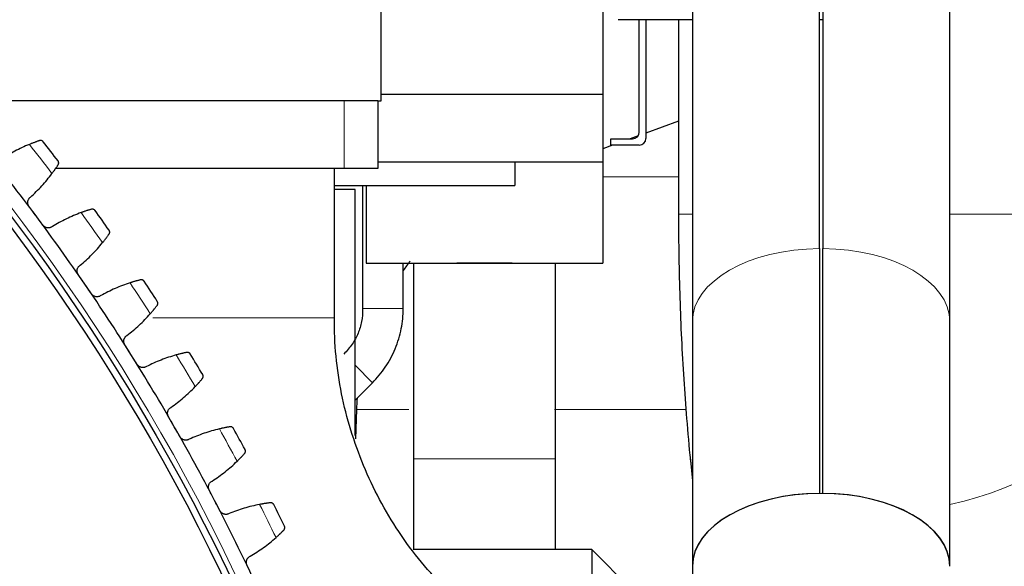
# Model space of a CAD drawing. Header units: inches. Extents: x 0 to 17820, y -10 to 12600.
# Tile 240 of 256: x 8831 to 9122, y 4082 to 4244. Entities that reach past the tile are written whole.
import ezdxf

# ---------------------------------------------------------------- set-up
doc = ezdxf.new("R2010")
doc.units = ezdxf.units.IN
doc.layers.add('1', color=7, linetype='Continuous', true_color=0xffffff)

msp = doc.modelspace()

# ---------------------------------------------------------------- linework, layer by layer
at = {"layer": '1', "color": 2, "linetype": 'Continuous', "lineweight": 25}
for p, q in [((8938.337, 4219.733), (8938.337, 4273.733)), ((9003.837, 4271.732), (9003.837, 4221.733)), ((9030.287, 4267.898), (9030.287, 4154.521)), ((9067.837, 4176.089), (9067.837, 4267.898)), ((9068.837, 4267.898), (9068.837, 4176.089)), ((9106.387, 4154.521), (9106.387, 4267.898)), ((9030.289, 4243.733), (9008.337, 4243.733)), ((9014.607, 4210.533), (9014.607, 4243.733)), ((9016.557, 4243.732), (9016.557, 4208.653)), ((9026.187, 4243.733), (9026.187, 4186.233)), ((9068.839, 4243.733), (9067.838, 4243.733)), ((8927.337, 4219.733), (8826.393, 4219.733)), ((8937.337, 4219.733), (8927.337, 4219.733)), ((8937.337, 4219.733), (8937.337, 4199.733)), ((8937.337, 4219.733), (8938.337, 4219.733)), ((8938.338, 4221.733), (9003.837, 4221.733)), ((9003.837, 4221.733), (9003.837, 4201.733)), ((9026.187, 4213.74), (9016.557, 4210.235)), ((9006.207, 4208.533), (9012.607, 4208.533)), ((9006.207, 4206.653), (9006.207, 4208.533)), ((9014.253, 4209.396), (9011.88, 4208.532)), ((9006.716, 4206.653), (9003.838, 4205.605)), ((9014.557, 4206.653), (9006.207, 4206.653)), ((8937.337, 4201.733), (9003.837, 4201.733)), ((8977.837, 4201.733), (8977.837, 4194.733)), ((9003.837, 4201.734), (9003.837, 4171.733)), ((8927.337, 4199.733), (8842.105, 4199.733)), ((8937.337, 4199.733), (8842.106, 4199.733)), ((8924.487, 4155.563), (8924.487, 4199.733)), ((8930.587, 4193.583), (8924.487, 4193.583)), ((8924.488, 4194.733), (8977.837, 4194.733)), ((8930.587, 4120.832), (8930.587, 4193.583)), ((8932.838, 4194.733), (8932.838, 4158.338)), ((8933.837, 4194.733), (8933.837, 4171.733)), ((9067.837, 4176.089), (9067.837, 4103.731)), ((9068.837, 4103.731), (9068.837, 4176.089)), ((8933.837, 4171.733), (9003.837, 4171.733)), ((8944.838, 4158.338), (8944.838, 4171.733)), ((9030.287, 4154.521), (9030.287, 4082.163)), ((9106.387, 4082.163), (9106.387, 4154.521)), ((8930.587, 4131.246), (8935.758, 4136.417)), ((8931.033, 4128.526), (8930.729, 4119.814)), ((9029.682, 4113.534), (9030.288, 4107.473)), ((9000.537, 4087.133), (8947.869, 4087.133)), ((9020.537, 4067.133), (9000.537, 4087.133)), ((9000.537, 4087.133), (9000.537, 4032.352)), ((9030.287, 4082.163), (9030.287, 4049.211))]:
    msp.add_line(p, q, dxfattribs=at)
at = {"layer": '1', "color": 110, "linetype": 'Continuous', "lineweight": 13}
for p, q in [((8927.337, 4219.733), (8927.337, 4199.733)), ((9003.836, 4197.29), (9026.182, 4197.29)), ((9026.187, 4186.233), (9030.288, 4186.233)), ((9106.389, 4186.233), (9140.487, 4186.233)), ((8944.838, 4158.338), (8932.838, 4158.338)), ((8870.853, 4155.563), (8924.487, 4155.563)), ((8935.758, 4136.417), (8930.587, 4141.588)), ((8931.033, 4128.526), (8946.461, 4128.526)), ((8989.557, 4128.526), (9028.248, 4128.526))]:
    msp.add_line(p, q, dxfattribs=at)
msp.add_circle((8338.337, 3814.733), 616.6, dxfattribs=at)
at = {"layer": '1', "color": 2, "linetype": 'Continuous', "lineweight": 25}
for radius in [615, 613]:
    msp.add_circle((8338.337, 3814.733), radius, dxfattribs=at)
for centre, radius, start, end in [((9012.607, 4210.533), 2, 270, 0), ((8338.337, 3814.733), 636, 37.51347, 38.15532), ((9014.557, 4208.653), 2, 270, 0), ((8338.337, 3814.733), 621, 36.687898, 38.980892), ((8338.337, 3814.733), 636, 35.220476, 35.862327), ((8338.337, 3814.733), 621, 34.394904, 36.687898), ((9006.987, 4125.874), 76, 142.26281, 144.85956), ((8338.337, 3814.733), 621, 32.101911, 34.394904), ((8338.337, 3814.733), 636, 32.927482, 33.569333), ((8338.337, 3814.733), 621, 29.808917, 32.101911), ((8338.337, 3814.733), 636, 30.634489, 31.276339), ((9006.987, 4125.874), 76, 175.46381, 178), ((8338.337, 3814.733), 621, 27.515924, 29.808917), ((8338.337, 3814.733), 636, 28.341495, 28.983346), ((8338.337, 3814.733), 621, 25.22293, 27.515924), ((8338.337, 3814.733), 636, 26.048501, 26.690352)]:
    msp.add_arc(centre, radius, start, end, dxfattribs=at)
at = {"layer": '1', "color": 110, "linetype": 'Continuous', "lineweight": 13}
for start, end in [(37.340034, 38.328756), (35.047041, 36.035762), (32.754047, 33.742768), (30.461053, 31.449775), (28.16806, 29.156781), (25.875066, 26.863787)]:
    msp.add_arc((8338.337, 3814.733), 632.294, start, end, dxfattribs=at)
for centre, major_axis, ratio, start_param, end_param in [((9068.337, 4154.521), (-38.05, 0), 0.5668843, 4.72553, 6.2831853), ((9068.337, 4154.521), (-38.05, 0), 0.5668843, 3.1415927, 4.699248), ((9086.548, 4119.22), (56.866, 5.686), 0.3809385, 5.0304673, 6.2825883), ((9086.548, 4119.22), (56.866, 5.686), 0.3809385, 3.1218515, 3.2544857)]:
    msp.add_ellipse(centre, major_axis=major_axis, ratio=ratio, start_param=start_param, end_param=end_param, dxfattribs=at)
at = {"layer": '1', "color": 2, "linetype": 'Continuous', "lineweight": 25}
for major_axis, start_param, end_param in [((38.05, 0), 0.0000965, 3.141591), ((-38.05, 0), 4.72553, 6.2831853), ((-38.05, 0), 3.1415927, 4.699248)]:
    msp.add_ellipse((9068.337, 4082.163), major_axis=major_axis, ratio=0.5668843, start_param=start_param, end_param=end_param, dxfattribs=at)
for points, knots in [([(8837.346, 4207.981), (8837.261, 4207.953), (8837.171, 4207.922), (8836.978, 4207.857), (8836.773, 4207.786), (8836.546, 4207.706), (8836.397, 4207.653), (8836.367, 4207.642), (8836.305, 4207.62), (8836.274, 4207.609), (8836.181, 4207.575), (8836.117, 4207.552), (8835.925, 4207.481), (8835.792, 4207.432), (8835.521, 4207.329), (8835.382, 4207.276), (8835.169, 4207.193), (8835.097, 4207.165), (8834.987, 4207.122), (8834.951, 4207.107), (8834.877, 4207.078), (8834.84, 4207.063), (8834.654, 4206.989), (8834.503, 4206.927), (8834.35, 4206.864)], [0, 0, 0, 0, 0.125, 0.125, 0.25, 0.375, 0.375, 0.40625, 0.40625, 0.4375, 0.4375, 0.5, 0.5, 0.625, 0.625, 0.75, 0.75, 0.8125, 0.8125, 0.84375, 0.84375, 0.875, 0.875, 1, 1, 1, 1]), ([(8838.449, 4207.651), (8838.448, 4207.652), (8838.447, 4207.653), (8838.445, 4207.655), (8838.444, 4207.656), (8838.442, 4207.66), (8838.436, 4207.667), (8838.423, 4207.683), (8838.395, 4207.714), (8838.371, 4207.739), (8838.319, 4207.788), (8838.283, 4207.819), (8838.167, 4207.902), (8838.08, 4207.947), (8837.94, 4207.995), (8837.891, 4208.008), (8837.815, 4208.021), (8837.789, 4208.025), (8837.736, 4208.03), (8837.709, 4208.032), (8837.628, 4208.034), (8837.573, 4208.03), (8837.46, 4208.014), (8837.403, 4208), (8837.346, 4207.981)], [0, 0, 0, 0, 0.0039062, 0.0039062, 0.0078125, 0.0078125, 0.015625, 0.03125, 0.0625, 0.125, 0.125, 0.25, 0.25, 0.5, 0.5, 0.625, 0.625, 0.6875, 0.6875, 0.75, 0.75, 0.875, 0.875, 1, 1, 1, 1]), ([(8842.866, 4200.873), (8842.899, 4200.924), (8842.926, 4200.976), (8842.97, 4201.08), (8842.987, 4201.132), (8843.011, 4201.236), (8843.019, 4201.288), (8843.027, 4201.39), (8843.027, 4201.441), (8843.019, 4201.541), (8843.012, 4201.59), (8842.99, 4201.685), (8842.976, 4201.731), (8842.941, 4201.821), (8842.921, 4201.864), (8842.886, 4201.926), (8842.867, 4201.956), (8842.844, 4201.99), (8842.832, 4202.007), (8842.826, 4202.014), (8842.823, 4202.019), (8842.821, 4202.021), (8842.819, 4202.024)], [0, 0, 0, 0, 0.125, 0.125, 0.25, 0.25, 0.375, 0.375, 0.5, 0.5, 0.625, 0.625, 0.75, 0.75, 0.875, 0.875, 0.9375, 0.96875, 0.984375, 0.9921875, 0.9921875, 1, 1, 1, 1]), ([(8841.043, 4198.247), (8841.142, 4198.379), (8841.238, 4198.51), (8841.425, 4198.766), (8841.607, 4199.018), (8841.78, 4199.262), (8841.905, 4199.441), (8841.947, 4199.5), (8842.008, 4199.588), (8842.028, 4199.617), (8842.067, 4199.675), (8842.087, 4199.703), (8842.184, 4199.845), (8842.332, 4200.062), (8842.466, 4200.262), (8842.593, 4200.453), (8842.653, 4200.544), (8842.723, 4200.652), (8842.737, 4200.674), (8842.765, 4200.715), (8842.805, 4200.777), (8842.842, 4200.835), (8842.866, 4200.873)], [0, 0, 0, 0, 0.125, 0.125, 0.25, 0.375, 0.375, 0.4375, 0.4375, 0.46875, 0.46875, 0.5, 0.5, 0.625, 0.75, 0.75, 0.875, 0.875, 0.90625, 0.90625, 0.9375, 1, 1, 1, 1]), ([(8834.265, 4188.509), (8834.225, 4188.562), (8834.151, 4188.672), (8834.058, 4188.847), (8834.008, 4188.968), (8833.974, 4189.062), (8833.964, 4189.094), (8833.945, 4189.157), (8833.936, 4189.189), (8833.896, 4189.349), (8833.877, 4189.478), (8833.87, 4189.642), (8833.869, 4189.675), (8833.869, 4189.724), (8833.869, 4189.741), (8833.87, 4189.773), (8833.873, 4189.855), (8833.888, 4190.001), (8833.913, 4190.128), (8833.945, 4190.253), (8833.964, 4190.315), (8834.03, 4190.499), (8834.084, 4190.616), (8834.183, 4190.781), (8834.218, 4190.834), (8834.275, 4190.912), (8834.295, 4190.937), (8834.335, 4190.988), (8834.356, 4191.012), (8834.463, 4191.132), (8834.557, 4191.219), (8834.66, 4191.297)], [0, 0, 0, 0, 0.0625, 0.125, 0.1875, 0.1875, 0.21875, 0.21875, 0.25, 0.25, 0.375, 0.375, 0.40625, 0.40625, 0.421875, 0.421875, 0.4375, 0.5, 0.5625, 0.5625, 0.625, 0.625, 0.75, 0.75, 0.8125, 0.8125, 0.84375, 0.84375, 0.875, 0.875, 1, 1, 1, 1]), ([(8852.68, 4187.701), (8852.594, 4187.676), (8852.503, 4187.649), (8852.307, 4187.591), (8852.1, 4187.529), (8851.87, 4187.458), (8851.718, 4187.411), (8851.688, 4187.401), (8851.626, 4187.382), (8851.595, 4187.372), (8851.5, 4187.342), (8851.435, 4187.321), (8851.24, 4187.258), (8851.106, 4187.214), (8850.831, 4187.123), (8850.69, 4187.075), (8850.473, 4187.001), (8850.4, 4186.975), (8850.289, 4186.937), (8850.252, 4186.924), (8850.177, 4186.897), (8850.139, 4186.884), (8849.95, 4186.817), (8849.797, 4186.762), (8849.642, 4186.705)], [0, 0, 0, 0, 0.125, 0.125, 0.25, 0.375, 0.375, 0.40625, 0.40625, 0.4375, 0.4375, 0.5, 0.5, 0.625, 0.625, 0.75, 0.75, 0.8125, 0.8125, 0.84375, 0.84375, 0.875, 0.875, 1, 1, 1, 1]), ([(8853.769, 4187.327), (8853.768, 4187.328), (8853.767, 4187.329), (8853.766, 4187.331), (8853.765, 4187.333), (8853.762, 4187.336), (8853.757, 4187.343), (8853.744, 4187.36), (8853.718, 4187.392), (8853.694, 4187.419), (8853.645, 4187.47), (8853.61, 4187.501), (8853.497, 4187.589), (8853.413, 4187.637), (8853.274, 4187.691), (8853.226, 4187.706), (8853.15, 4187.723), (8853.124, 4187.727), (8853.072, 4187.735), (8853.045, 4187.737), (8852.964, 4187.742), (8852.909, 4187.741), (8852.796, 4187.729), (8852.738, 4187.718), (8852.68, 4187.701)], [0, 0, 0, 0, 0.0039062, 0.0039062, 0.0078125, 0.0078125, 0.015625, 0.03125, 0.0625, 0.125, 0.125, 0.25, 0.25, 0.5, 0.5, 0.625, 0.625, 0.6875, 0.6875, 0.75, 0.75, 0.875, 0.875, 1, 1, 1, 1]), ([(9026.187, 4186.233), (9026.187, 4181.971), (9026.288, 4169.646), (9026.936, 4149.296), (9028.215, 4129.324), (9029.277, 4117.589), (9029.682, 4113.534)], [0, 0, 0, 0, 0.1715444, 0.4976719, 0.8248102, 1, 1, 1, 1]), ([(8841.156, 4182.577), (8841.052, 4182.501), (8840.942, 4182.436), (8840.769, 4182.355), (8840.71, 4182.33), (8840.62, 4182.298), (8840.589, 4182.288), (8840.527, 4182.269), (8840.496, 4182.26), (8840.34, 4182.221), (8840.213, 4182.202), (8840.02, 4182.191), (8839.955, 4182.191), (8839.858, 4182.195), (8839.825, 4182.197), (8839.76, 4182.203), (8839.728, 4182.207), (8839.567, 4182.23), (8839.441, 4182.26), (8839.286, 4182.314), (8839.256, 4182.325), (8839.195, 4182.35), (8839.164, 4182.363), (8839.074, 4182.405), (8839.016, 4182.436), (8838.846, 4182.536), (8838.74, 4182.613), (8838.616, 4182.724), (8838.592, 4182.747), (8838.545, 4182.794), (8838.522, 4182.818), (8838.454, 4182.892), (8838.412, 4182.943), (8838.372, 4182.997)], [0, 0, 0, 0, 0.125, 0.125, 0.1875, 0.1875, 0.21875, 0.21875, 0.25, 0.25, 0.375, 0.375, 0.4375, 0.4375, 0.46875, 0.46875, 0.5, 0.5, 0.625, 0.625, 0.65625, 0.65625, 0.6875, 0.6875, 0.75, 0.75, 0.875, 0.875, 0.90625, 0.90625, 0.9375, 0.9375, 1, 1, 1, 1]), ([(8857.912, 4180.377), (8857.947, 4180.427), (8857.976, 4180.478), (8858.023, 4180.58), (8858.042, 4180.632), (8858.071, 4180.735), (8858.081, 4180.786), (8858.093, 4180.888), (8858.095, 4180.939), (8858.091, 4181.04), (8858.085, 4181.089), (8858.068, 4181.185), (8858.055, 4181.231), (8858.024, 4181.322), (8858.006, 4181.365), (8857.973, 4181.429), (8857.956, 4181.46), (8857.934, 4181.495), (8857.922, 4181.512), (8857.917, 4181.52), (8857.914, 4181.524), (8857.912, 4181.527), (8857.911, 4181.529)], [0, 0, 0, 0, 0.125, 0.125, 0.25, 0.25, 0.375, 0.375, 0.5, 0.5, 0.625, 0.625, 0.75, 0.75, 0.875, 0.875, 0.9375, 0.96875, 0.984375, 0.9921875, 0.9921875, 1, 1, 1, 1]), ([(8855.984, 4177.827), (8856.089, 4177.955), (8856.19, 4178.082), (8856.387, 4178.33), (8856.58, 4178.575), (8856.761, 4178.811), (8856.894, 4178.985), (8856.938, 4179.043), (8857.002, 4179.128), (8857.023, 4179.157), (8857.066, 4179.212), (8857.086, 4179.24), (8857.189, 4179.377), (8857.346, 4179.589), (8857.487, 4179.783), (8857.622, 4179.969), (8857.685, 4180.058), (8857.76, 4180.163), (8857.775, 4180.184), (8857.804, 4180.224), (8857.846, 4180.284), (8857.886, 4180.341), (8857.912, 4180.377)], [0, 0, 0, 0, 0.125, 0.125, 0.25, 0.375, 0.375, 0.4375, 0.4375, 0.46875, 0.46875, 0.5, 0.5, 0.625, 0.75, 0.75, 0.875, 0.875, 0.90625, 0.90625, 0.9375, 1, 1, 1, 1]), ([(8848.823, 4168.367), (8848.785, 4168.423), (8848.716, 4168.536), (8848.629, 4168.713), (8848.584, 4168.837), (8848.554, 4168.932), (8848.545, 4168.964), (8848.528, 4169.028), (8848.521, 4169.061), (8848.488, 4169.222), (8848.474, 4169.352), (8848.473, 4169.516), (8848.473, 4169.548), (8848.475, 4169.598), (8848.476, 4169.614), (8848.479, 4169.647), (8848.485, 4169.729), (8848.506, 4169.874), (8848.536, 4169.999), (8848.572, 4170.124), (8848.594, 4170.185), (8848.667, 4170.366), (8848.726, 4170.48), (8848.831, 4170.641), (8848.868, 4170.693), (8848.929, 4170.768), (8848.949, 4170.793), (8848.992, 4170.842), (8849.014, 4170.865), (8849.125, 4170.981), (8849.223, 4171.064), (8849.329, 4171.138)], [0, 0, 0, 0, 0.0625, 0.125, 0.1875, 0.1875, 0.21875, 0.21875, 0.25, 0.25, 0.375, 0.375, 0.40625, 0.40625, 0.421875, 0.421875, 0.4375, 0.5, 0.5625, 0.5625, 0.625, 0.625, 0.75, 0.75, 0.8125, 0.8125, 0.84375, 0.84375, 0.875, 0.875, 1, 1, 1, 1]), ([(8947.837, 4171.704), (8947.837, 4166.898), (8947.837, 4157.277), (8947.837, 4144.447), (8947.837, 4133.211), (8947.837, 4123.586), (8947.837, 4117.171), (8947.837, 4113.966)], [0, 0, 0, 0, 0.249695, 0.4998879, 0.6666843, 0.8334782, 1, 1, 1, 1]), ([(8989.837, 4113.966), (8989.837, 4117.171), (8989.837, 4123.586), (8989.837, 4133.211), (8989.837, 4142.841), (8989.837, 4152.472), (8989.837, 4162.093), (8989.837, 4168.503), (8989.837, 4171.704)], [0, 0, 0, 0, 0.1665218, 0.3333157, 0.5001121, 0.6669075, 0.8337026, 1, 1, 1, 1]), ([(8867.19, 4166.824), (8867.104, 4166.803), (8867.011, 4166.779), (8866.814, 4166.729), (8866.604, 4166.675), (8866.371, 4166.613), (8866.218, 4166.572), (8866.187, 4166.564), (8866.124, 4166.547), (8866.093, 4166.538), (8865.997, 4166.512), (8865.932, 4166.494), (8865.734, 4166.439), (8865.598, 4166.4), (8865.32, 4166.32), (8865.177, 4166.278), (8864.957, 4166.212), (8864.883, 4166.19), (8864.771, 4166.156), (8864.733, 4166.144), (8864.657, 4166.121), (8864.619, 4166.109), (8864.428, 4166.05), (8864.272, 4166.001), (8864.115, 4165.95)], [0, 0, 0, 0, 0.125, 0.125, 0.25, 0.375, 0.375, 0.40625, 0.40625, 0.4375, 0.4375, 0.5, 0.5, 0.625, 0.625, 0.75, 0.75, 0.8125, 0.8125, 0.84375, 0.84375, 0.875, 0.875, 1, 1, 1, 1]), ([(8868.264, 4166.406), (8868.263, 4166.407), (8868.262, 4166.409), (8868.26, 4166.411), (8868.26, 4166.412), (8868.257, 4166.416), (8868.252, 4166.423), (8868.24, 4166.44), (8868.215, 4166.474), (8868.193, 4166.501), (8868.145, 4166.554), (8868.111, 4166.587), (8868.002, 4166.679), (8867.92, 4166.731), (8867.784, 4166.79), (8867.736, 4166.807), (8867.661, 4166.826), (8867.636, 4166.832), (8867.584, 4166.842), (8867.557, 4166.845), (8867.476, 4166.854), (8867.421, 4166.855), (8867.307, 4166.847), (8867.249, 4166.838), (8867.19, 4166.824)], [0, 0, 0, 0, 0.0039062, 0.0039062, 0.0078125, 0.0078125, 0.015625, 0.03125, 0.0625, 0.125, 0.125, 0.25, 0.25, 0.5, 0.5, 0.625, 0.625, 0.6875, 0.6875, 0.75, 0.75, 0.875, 0.875, 1, 1, 1, 1]), ([(8855.471, 4162.165), (8855.364, 4162.093), (8855.252, 4162.033), (8855.076, 4161.958), (8855.016, 4161.936), (8854.924, 4161.908), (8854.893, 4161.899), (8854.83, 4161.882), (8854.799, 4161.875), (8854.641, 4161.842), (8854.513, 4161.828), (8854.32, 4161.825), (8854.256, 4161.827), (8854.158, 4161.835), (8854.126, 4161.838), (8854.061, 4161.847), (8854.029, 4161.852), (8853.869, 4161.881), (8853.744, 4161.917), (8853.592, 4161.977), (8853.562, 4161.99), (8853.502, 4162.017), (8853.472, 4162.031), (8853.384, 4162.076), (8853.327, 4162.109), (8853.161, 4162.216), (8853.058, 4162.298), (8852.939, 4162.413), (8852.916, 4162.437), (8852.87, 4162.486), (8852.848, 4162.511), (8852.784, 4162.587), (8852.743, 4162.64), (8852.705, 4162.696)], [0, 0, 0, 0, 0.125, 0.125, 0.1875, 0.1875, 0.21875, 0.21875, 0.25, 0.25, 0.375, 0.375, 0.4375, 0.4375, 0.46875, 0.46875, 0.5, 0.5, 0.625, 0.625, 0.65625, 0.65625, 0.6875, 0.6875, 0.75, 0.75, 0.875, 0.875, 0.90625, 0.90625, 0.9375, 0.9375, 1, 1, 1, 1]), ([(8870.097, 4156.825), (8870.206, 4156.949), (8870.313, 4157.072), (8870.52, 4157.312), (8870.722, 4157.549), (8870.913, 4157.778), (8871.053, 4157.947), (8871.098, 4158.002), (8871.166, 4158.085), (8871.189, 4158.112), (8871.233, 4158.167), (8871.255, 4158.193), (8871.363, 4158.326), (8871.528, 4158.531), (8871.677, 4158.72), (8871.819, 4158.901), (8871.886, 4158.987), (8871.965, 4159.089), (8871.98, 4159.109), (8872.011, 4159.148), (8872.056, 4159.206), (8872.098, 4159.261), (8872.125, 4159.297)], [0, 0, 0, 0, 0.125, 0.125, 0.25, 0.375, 0.375, 0.4375, 0.4375, 0.46875, 0.46875, 0.5, 0.5, 0.625, 0.75, 0.75, 0.875, 0.875, 0.90625, 0.90625, 0.9375, 1, 1, 1, 1]), ([(8872.125, 4159.297), (8872.162, 4159.345), (8872.193, 4159.395), (8872.245, 4159.495), (8872.266, 4159.546), (8872.298, 4159.647), (8872.31, 4159.698), (8872.326, 4159.8), (8872.33, 4159.851), (8872.331, 4159.951), (8872.327, 4160), (8872.313, 4160.097), (8872.302, 4160.144), (8872.275, 4160.236), (8872.258, 4160.28), (8872.229, 4160.345), (8872.212, 4160.376), (8872.192, 4160.412), (8872.181, 4160.43), (8872.176, 4160.438), (8872.173, 4160.443), (8872.171, 4160.445), (8872.17, 4160.448)], [0, 0, 0, 0, 0.125, 0.125, 0.25, 0.25, 0.375, 0.375, 0.5, 0.5, 0.625, 0.625, 0.75, 0.75, 0.875, 0.875, 0.9375, 0.96875, 0.984375, 0.9921875, 0.9921875, 1, 1, 1, 1]), ([(8932.838, 4158.338), (8932.856, 4157.03), (8932.634, 4154.56), (8931.605, 4150.978), (8929.8, 4147.719), (8928.21, 4145.815), (8927.273, 4144.903)], [0, 0, 0, 0, 0.258567, 0.4999965, 0.7414303, 1, 1, 1, 1]), ([(8935.758, 4136.417), (8937.171, 4137.849), (8939.728, 4140.974), (8942.659, 4146.4), (8944.423, 4152.309), (8944.825, 4156.327), (8944.838, 4158.338)], [0, 0, 0, 0, 0.2450247, 0.5000038, 0.7549795, 1, 1, 1, 1]), ([(8957.833, 4075.059), (8952.426, 4080.419), (8942.956, 4091.855), (8932.499, 4111.723), (8925.847, 4133.167), (8924.455, 4147.951), (8924.487, 4155.563)], [0, 0, 0, 0, 0.2518645, 0.4999782, 0.748149, 1, 1, 1, 1]), ([(8862.563, 4147.66), (8862.527, 4147.717), (8862.462, 4147.832), (8862.384, 4148.013), (8862.343, 4148.139), (8862.317, 4148.235), (8862.309, 4148.267), (8862.295, 4148.332), (8862.289, 4148.365), (8862.262, 4148.527), (8862.254, 4148.658), (8862.259, 4148.821), (8862.261, 4148.854), (8862.265, 4148.903), (8862.267, 4148.92), (8862.27, 4148.952), (8862.28, 4149.034), (8862.306, 4149.178), (8862.342, 4149.302), (8862.383, 4149.425), (8862.407, 4149.485), (8862.487, 4149.663), (8862.551, 4149.775), (8862.662, 4149.931), (8862.702, 4149.982), (8862.765, 4150.055), (8862.786, 4150.079), (8862.831, 4150.125), (8862.854, 4150.148), (8862.97, 4150.259), (8863.071, 4150.338), (8863.179, 4150.408)], [0, 0, 0, 0, 0.0625, 0.125, 0.1875, 0.1875, 0.21875, 0.21875, 0.25, 0.25, 0.375, 0.375, 0.40625, 0.40625, 0.421875, 0.421875, 0.4375, 0.5, 0.5625, 0.5625, 0.625, 0.625, 0.75, 0.75, 0.8125, 0.8125, 0.84375, 0.84375, 0.875, 0.875, 1, 1, 1, 1]), ([(8880.854, 4145.383), (8880.767, 4145.365), (8880.673, 4145.345), (8880.474, 4145.303), (8880.262, 4145.258), (8880.027, 4145.205), (8879.872, 4145.17), (8879.841, 4145.163), (8879.778, 4145.149), (8879.746, 4145.141), (8879.649, 4145.119), (8879.583, 4145.103), (8879.383, 4145.056), (8879.246, 4145.023), (8878.965, 4144.954), (8878.82, 4144.918), (8878.598, 4144.861), (8878.523, 4144.842), (8878.41, 4144.812), (8878.372, 4144.802), (8878.295, 4144.782), (8878.256, 4144.771), (8878.062, 4144.72), (8877.905, 4144.677), (8877.746, 4144.633)], [0, 0, 0, 0, 0.125, 0.125, 0.25, 0.375, 0.375, 0.40625, 0.40625, 0.4375, 0.4375, 0.5, 0.5, 0.625, 0.625, 0.75, 0.75, 0.8125, 0.8125, 0.84375, 0.84375, 0.875, 0.875, 1, 1, 1, 1]), ([(8881.91, 4144.922), (8881.909, 4144.924), (8881.908, 4144.925), (8881.907, 4144.927), (8881.906, 4144.929), (8881.903, 4144.932), (8881.899, 4144.94), (8881.887, 4144.957), (8881.864, 4144.992), (8881.814, 4145.058), (8881.765, 4145.109), (8881.659, 4145.206), (8881.579, 4145.26), (8881.445, 4145.325), (8881.398, 4145.344), (8881.324, 4145.367), (8881.299, 4145.373), (8881.248, 4145.385), (8881.221, 4145.39), (8881.141, 4145.401), (8881.085, 4145.404), (8880.972, 4145.401), (8880.913, 4145.395), (8880.854, 4145.383)], [0, 0, 0, 0, 0.0039063, 0.0039063, 0.0078125, 0.0078125, 0.015625, 0.03125, 0.0625, 0.125, 0.25, 0.25, 0.5, 0.5, 0.625, 0.625, 0.6875, 0.6875, 0.75, 0.75, 0.875, 0.875, 1, 1, 1, 1]), ([(8868.958, 4141.197), (8868.848, 4141.129), (8868.733, 4141.073), (8868.554, 4141.006), (8868.493, 4140.986), (8868.4, 4140.961), (8868.369, 4140.953), (8868.306, 4140.94), (8868.274, 4140.933), (8868.115, 4140.907), (8867.987, 4140.898), (8867.794, 4140.903), (8867.73, 4140.907), (8867.633, 4140.919), (8867.6, 4140.924), (8867.536, 4140.935), (8867.504, 4140.942), (8867.345, 4140.977), (8867.222, 4141.018), (8867.073, 4141.084), (8867.043, 4141.098), (8866.984, 4141.127), (8866.955, 4141.143), (8866.868, 4141.191), (8866.813, 4141.227), (8866.652, 4141.34), (8866.552, 4141.426), (8866.438, 4141.546), (8866.415, 4141.571), (8866.372, 4141.621), (8866.351, 4141.647), (8866.289, 4141.726), (8866.251, 4141.781), (8866.216, 4141.837)], [0, 0, 0, 0, 0.125, 0.125, 0.1875, 0.1875, 0.21875, 0.21875, 0.25, 0.25, 0.375, 0.375, 0.4375, 0.4375, 0.46875, 0.46875, 0.5, 0.5, 0.625, 0.625, 0.65625, 0.65625, 0.6875, 0.6875, 0.75, 0.75, 0.875, 0.875, 0.90625, 0.90625, 0.9375, 0.9375, 1, 1, 1, 1]), ([(8883.358, 4135.276), (8883.473, 4135.395), (8883.584, 4135.513), (8883.8, 4135.745), (8884.011, 4135.974), (8884.212, 4136.195), (8884.358, 4136.358), (8884.406, 4136.412), (8884.477, 4136.492), (8884.5, 4136.518), (8884.547, 4136.571), (8884.57, 4136.597), (8884.683, 4136.725), (8884.856, 4136.923), (8885.013, 4137.106), (8885.162, 4137.281), (8885.232, 4137.364), (8885.315, 4137.463), (8885.331, 4137.482), (8885.363, 4137.52), (8885.411, 4137.577), (8885.455, 4137.63), (8885.483, 4137.664)], [0, 0, 0, 0, 0.125, 0.125, 0.25, 0.375, 0.375, 0.4375, 0.4375, 0.46875, 0.46875, 0.5, 0.5, 0.625, 0.75, 0.75, 0.875, 0.875, 0.90625, 0.90625, 0.9375, 1, 1, 1, 1]), ([(8885.483, 4137.664), (8885.522, 4137.711), (8885.555, 4137.759), (8885.611, 4137.857), (8885.634, 4137.907), (8885.671, 4138.008), (8885.685, 4138.058), (8885.705, 4138.159), (8885.711, 4138.21), (8885.715, 4138.31), (8885.714, 4138.359), (8885.703, 4138.456), (8885.695, 4138.504), (8885.671, 4138.596), (8885.656, 4138.642), (8885.629, 4138.707), (8885.614, 4138.74), (8885.595, 4138.776), (8885.585, 4138.795), (8885.58, 4138.802), (8885.577, 4138.807), (8885.576, 4138.81), (8885.574, 4138.812)], [0, 0, 0, 0, 0.125, 0.125, 0.25, 0.25, 0.375, 0.375, 0.5, 0.5, 0.625, 0.625, 0.75, 0.75, 0.875, 0.875, 0.9375, 0.96875, 0.984375, 0.9921875, 0.9921875, 1, 1, 1, 1]), ([(8875.463, 4126.419), (8875.43, 4126.477), (8875.37, 4126.596), (8875.298, 4126.78), (8875.263, 4126.907), (8875.241, 4127.004), (8875.234, 4127.036), (8875.223, 4127.102), (8875.218, 4127.134), (8875.198, 4127.298), (8875.194, 4127.429), (8875.206, 4127.592), (8875.21, 4127.625), (8875.216, 4127.674), (8875.218, 4127.69), (8875.223, 4127.722), (8875.236, 4127.803), (8875.268, 4127.946), (8875.308, 4128.069), (8875.354, 4128.19), (8875.38, 4128.249), (8875.468, 4128.424), (8875.536, 4128.533), (8875.653, 4128.685), (8875.695, 4128.734), (8875.761, 4128.804), (8875.783, 4128.827), (8875.83, 4128.872), (8875.853, 4128.894), (8875.974, 4129), (8876.078, 4129.075), (8876.189, 4129.14)], [0, 0, 0, 0, 0.0625, 0.125, 0.1875, 0.1875, 0.21875, 0.21875, 0.25, 0.25, 0.375, 0.375, 0.40625, 0.40625, 0.421875, 0.421875, 0.4375, 0.5, 0.5625, 0.5625, 0.625, 0.625, 0.75, 0.75, 0.8125, 0.8125, 0.84375, 0.84375, 0.875, 0.875, 1, 1, 1, 1]), ([(8893.649, 4123.412), (8893.561, 4123.398), (8893.467, 4123.382), (8893.266, 4123.348), (8893.053, 4123.311), (8892.815, 4123.268), (8892.659, 4123.239), (8892.628, 4123.233), (8892.564, 4123.221), (8892.532, 4123.215), (8892.434, 4123.196), (8892.368, 4123.184), (8892.166, 4123.145), (8892.028, 4123.117), (8891.744, 4123.059), (8891.598, 4123.029), (8891.374, 4122.981), (8891.298, 4122.965), (8891.184, 4122.94), (8891.145, 4122.931), (8891.068, 4122.914), (8891.029, 4122.905), (8890.833, 4122.861), (8890.674, 4122.825), (8890.513, 4122.787)], [0, 0, 0, 0, 0.125, 0.125, 0.25, 0.375, 0.375, 0.40625, 0.40625, 0.4375, 0.4375, 0.5, 0.5, 0.625, 0.625, 0.75, 0.75, 0.8125, 0.8125, 0.84375, 0.84375, 0.875, 0.875, 1, 1, 1, 1]), ([(8894.685, 4122.91), (8894.684, 4122.911), (8894.684, 4122.912), (8894.682, 4122.915), (8894.682, 4122.916), (8894.679, 4122.92), (8894.675, 4122.928), (8894.664, 4122.946), (8894.642, 4122.981), (8894.595, 4123.049), (8894.548, 4123.102), (8894.446, 4123.203), (8894.369, 4123.261), (8894.237, 4123.331), (8894.191, 4123.351), (8894.118, 4123.377), (8894.093, 4123.385), (8894.042, 4123.398), (8894.016, 4123.404), (8893.936, 4123.419), (8893.881, 4123.424), (8893.767, 4123.426), (8893.709, 4123.422), (8893.649, 4123.412)], [0, 0, 0, 0, 0.0039063, 0.0039063, 0.0078125, 0.0078125, 0.015625, 0.03125, 0.0625, 0.125, 0.25, 0.25, 0.5, 0.5, 0.625, 0.625, 0.6875, 0.6875, 0.75, 0.75, 0.875, 0.875, 1, 1, 1, 1]), ([(8881.595, 4119.706), (8881.482, 4119.642), (8881.365, 4119.591), (8881.184, 4119.531), (8881.122, 4119.514), (8881.028, 4119.492), (8880.997, 4119.486), (8880.933, 4119.475), (8880.901, 4119.47), (8880.741, 4119.449), (8880.613, 4119.445), (8880.42, 4119.458), (8880.356, 4119.465), (8880.259, 4119.481), (8880.227, 4119.487), (8880.163, 4119.501), (8880.132, 4119.509), (8879.975, 4119.55), (8879.853, 4119.596), (8879.706, 4119.668), (8879.677, 4119.683), (8879.62, 4119.715), (8879.591, 4119.732), (8879.507, 4119.784), (8879.453, 4119.821), (8879.296, 4119.941), (8879.2, 4120.03), (8879.09, 4120.155), (8879.069, 4120.181), (8879.027, 4120.233), (8879.007, 4120.26), (8878.949, 4120.341), (8878.913, 4120.397), (8878.88, 4120.455)], [0, 0, 0, 0, 0.125, 0.125, 0.1875, 0.1875, 0.21875, 0.21875, 0.25, 0.25, 0.375, 0.375, 0.4375, 0.4375, 0.46875, 0.46875, 0.5, 0.5, 0.625, 0.625, 0.65625, 0.65625, 0.6875, 0.6875, 0.75, 0.75, 0.875, 0.875, 0.90625, 0.90625, 0.9375, 0.9375, 1, 1, 1, 1]), ([(8895.747, 4113.213), (8895.866, 4113.328), (8895.981, 4113.441), (8896.207, 4113.665), (8896.427, 4113.885), (8896.636, 4114.097), (8896.789, 4114.254), (8896.839, 4114.306), (8896.913, 4114.383), (8896.938, 4114.409), (8896.986, 4114.459), (8897.01, 4114.484), (8897.128, 4114.608), (8897.309, 4114.799), (8897.473, 4114.976), (8897.629, 4115.144), (8897.703, 4115.225), (8897.789, 4115.32), (8897.807, 4115.339), (8897.84, 4115.376), (8897.889, 4115.43), (8897.936, 4115.482), (8897.966, 4115.515)], [0, 0, 0, 0, 0.125, 0.125, 0.25, 0.375, 0.375, 0.4375, 0.4375, 0.46875, 0.46875, 0.5, 0.5, 0.625, 0.75, 0.75, 0.875, 0.875, 0.90625, 0.90625, 0.9375, 1, 1, 1, 1]), ([(8897.966, 4115.515), (8898.006, 4115.56), (8898.041, 4115.607), (8898.101, 4115.702), (8898.126, 4115.751), (8898.167, 4115.85), (8898.183, 4115.9), (8898.207, 4116), (8898.215, 4116.05), (8898.223, 4116.15), (8898.223, 4116.2), (8898.217, 4116.297), (8898.21, 4116.345), (8898.19, 4116.438), (8898.177, 4116.484), (8898.153, 4116.551), (8898.139, 4116.584), (8898.122, 4116.621), (8898.112, 4116.64), (8898.108, 4116.648), (8898.105, 4116.653), (8898.104, 4116.656), (8898.102, 4116.658)], [0, 0, 0, 0, 0.125, 0.125, 0.25, 0.25, 0.375, 0.375, 0.5, 0.5, 0.625, 0.625, 0.75, 0.75, 0.875, 0.875, 0.9375, 0.96875, 0.984375, 0.9921875, 0.9921875, 1, 1, 1, 1]), ([(8947.837, 4113.966), (8947.837, 4111.837), (8947.837, 4106.242), (8947.837, 4097.134), (8947.837, 4090.368), (8947.837, 4087.044)], [0, 0, 0, 0, 0.2322469, 0.6128083, 1, 1, 1, 1]), ([(8989.837, 4087.045), (8989.837, 4090.371), (8989.837, 4096.158), (8989.837, 4103.967), (8989.837, 4109.57), (8989.837, 4112.711), (8989.837, 4113.966)], [0, 0, 0, 0, 0.3870944, 0.65635, 0.8627899, 1, 1, 1, 1]), ([(8887.504, 4104.68), (8887.473, 4104.739), (8887.417, 4104.859), (8887.353, 4105.046), (8887.323, 4105.175), (8887.305, 4105.272), (8887.3, 4105.305), (8887.291, 4105.371), (8887.287, 4105.404), (8887.273, 4105.568), (8887.275, 4105.699), (8887.294, 4105.861), (8887.298, 4105.894), (8887.306, 4105.943), (8887.309, 4105.959), (8887.315, 4105.991), (8887.332, 4106.072), (8887.369, 4106.213), (8887.414, 4106.334), (8887.466, 4106.453), (8887.494, 4106.511), (8887.588, 4106.683), (8887.661, 4106.788), (8887.784, 4106.936), (8887.828, 4106.983), (8887.896, 4107.051), (8887.92, 4107.073), (8887.968, 4107.116), (8887.992, 4107.137), (8888.117, 4107.238), (8888.224, 4107.309), (8888.338, 4107.369)], [0, 0, 0, 0, 0.0625, 0.125, 0.1875, 0.1875, 0.21875, 0.21875, 0.25, 0.25, 0.375, 0.375, 0.40625, 0.40625, 0.421875, 0.421875, 0.4375, 0.5, 0.5625, 0.5625, 0.625, 0.625, 0.75, 0.75, 0.8125, 0.8125, 0.84375, 0.84375, 0.875, 0.875, 1, 1, 1, 1]), ([(8905.554, 4100.947), (8905.466, 4100.936), (8905.371, 4100.924), (8905.169, 4100.898), (8904.955, 4100.87), (8904.716, 4100.836), (8904.559, 4100.814), (8904.527, 4100.809), (8904.463, 4100.8), (8904.43, 4100.795), (8904.332, 4100.78), (8904.265, 4100.77), (8904.062, 4100.739), (8903.923, 4100.717), (8903.637, 4100.671), (8903.49, 4100.646), (8903.264, 4100.607), (8903.188, 4100.594), (8903.072, 4100.574), (8903.033, 4100.567), (8902.955, 4100.553), (8902.916, 4100.545), (8902.719, 4100.509), (8902.559, 4100.479), (8902.396, 4100.448)], [0, 0, 0, 0, 0.125, 0.125, 0.25, 0.375, 0.375, 0.40625, 0.40625, 0.4375, 0.4375, 0.5, 0.5, 0.625, 0.625, 0.75, 0.75, 0.8125, 0.8125, 0.84375, 0.84375, 0.875, 0.875, 1, 1, 1, 1]), ([(8906.57, 4100.404), (8906.569, 4100.405), (8906.568, 4100.406), (8906.567, 4100.409), (8906.566, 4100.41), (8906.564, 4100.414), (8906.56, 4100.422), (8906.55, 4100.441), (8906.53, 4100.477), (8906.485, 4100.546), (8906.44, 4100.602), (8906.343, 4100.706), (8906.267, 4100.767), (8906.139, 4100.843), (8906.094, 4100.865), (8906.022, 4100.893), (8905.997, 4100.902), (8905.947, 4100.918), (8905.921, 4100.925), (8905.842, 4100.942), (8905.787, 4100.95), (8905.673, 4100.956), (8905.615, 4100.955), (8905.554, 4100.947)], [0, 0, 0, 0, 0.0039062, 0.0039062, 0.0078125, 0.0078125, 0.015625, 0.03125, 0.0625, 0.125, 0.25, 0.25, 0.5, 0.5, 0.625, 0.625, 0.6875, 0.6875, 0.75, 0.75, 0.875, 0.875, 1, 1, 1, 1]), ([(8893.361, 4097.726), (8893.246, 4097.667), (8893.128, 4097.621), (8892.944, 4097.568), (8892.882, 4097.553), (8892.787, 4097.535), (8892.755, 4097.53), (8892.691, 4097.522), (8892.659, 4097.518), (8892.498, 4097.504), (8892.37, 4097.505), (8892.178, 4097.526), (8892.114, 4097.535), (8892.018, 4097.555), (8891.986, 4097.562), (8891.923, 4097.579), (8891.892, 4097.588), (8891.737, 4097.636), (8891.617, 4097.686), (8891.473, 4097.764), (8891.445, 4097.78), (8891.388, 4097.814), (8891.36, 4097.832), (8891.278, 4097.888), (8891.226, 4097.927), (8891.074, 4098.053), (8890.982, 4098.146), (8890.877, 4098.275), (8890.857, 4098.302), (8890.818, 4098.356), (8890.799, 4098.383), (8890.744, 4098.467), (8890.71, 4098.524), (8890.679, 4098.584)], [0, 0, 0, 0, 0.125, 0.125, 0.1875, 0.1875, 0.21875, 0.21875, 0.25, 0.25, 0.375, 0.375, 0.4375, 0.4375, 0.46875, 0.46875, 0.5, 0.5, 0.625, 0.625, 0.65625, 0.65625, 0.6875, 0.6875, 0.75, 0.75, 0.875, 0.875, 0.90625, 0.90625, 0.9375, 0.9375, 1, 1, 1, 1]), ([(8909.552, 4092.883), (8909.594, 4092.927), (8909.631, 4092.972), (8909.694, 4093.065), (8909.721, 4093.113), (8909.766, 4093.21), (8909.784, 4093.26), (8909.812, 4093.359), (8909.822, 4093.409), (8909.834, 4093.508), (8909.837, 4093.558), (8909.834, 4093.655), (8909.829, 4093.703), (8909.813, 4093.797), (8909.802, 4093.844), (8909.78, 4093.911), (8909.768, 4093.945), (8909.752, 4093.983), (8909.743, 4094.002), (8909.739, 4094.01), (8909.737, 4094.015), (8909.735, 4094.018), (8909.734, 4094.02)], [0, 0, 0, 0, 0.125, 0.125, 0.25, 0.25, 0.375, 0.375, 0.5, 0.5, 0.625, 0.625, 0.75, 0.75, 0.875, 0.875, 0.9375, 0.96875, 0.984375, 0.9921875, 0.9921875, 1, 1, 1, 1]), ([(8907.243, 4090.672), (8907.366, 4090.782), (8907.486, 4090.891), (8907.721, 4091.105), (8907.949, 4091.316), (8908.167, 4091.52), (8908.325, 4091.671), (8908.378, 4091.721), (8908.455, 4091.795), (8908.48, 4091.819), (8908.531, 4091.868), (8908.556, 4091.892), (8908.679, 4092.011), (8908.867, 4092.195), (8909.038, 4092.364), (8909.2, 4092.527), (8909.277, 4092.604), (8909.368, 4092.696), (8909.386, 4092.714), (8909.421, 4092.749), (8909.472, 4092.802), (8909.521, 4092.851), (8909.552, 4092.883)], [0, 0, 0, 0, 0.125, 0.125, 0.25, 0.375, 0.375, 0.4375, 0.4375, 0.46875, 0.46875, 0.5, 0.5, 0.625, 0.75, 0.75, 0.875, 0.875, 0.90625, 0.90625, 0.9375, 1, 1, 1, 1]), ([(8898.665, 4082.476), (8898.636, 4082.536), (8898.586, 4082.659), (8898.529, 4082.848), (8898.504, 4082.977), (8898.49, 4083.076), (8898.486, 4083.109), (8898.479, 4083.175), (8898.477, 4083.208), (8898.47, 4083.372), (8898.477, 4083.503), (8898.502, 4083.665), (8898.508, 4083.697), (8898.518, 4083.745), (8898.521, 4083.762), (8898.529, 4083.794), (8898.548, 4083.873), (8898.592, 4084.013), (8898.642, 4084.132), (8898.698, 4084.249), (8898.728, 4084.306), (8898.829, 4084.473), (8898.906, 4084.576), (8899.035, 4084.719), (8899.08, 4084.764), (8899.152, 4084.829), (8899.176, 4084.85), (8899.226, 4084.891), (8899.251, 4084.911), (8899.38, 4085.007), (8899.49, 4085.074), (8899.606, 4085.13)], [0, 0, 0, 0, 0.0625, 0.125, 0.1875, 0.1875, 0.21875, 0.21875, 0.25, 0.25, 0.375, 0.375, 0.40625, 0.40625, 0.421875, 0.421875, 0.4375, 0.5, 0.5625, 0.5625, 0.625, 0.625, 0.75, 0.75, 0.8125, 0.8125, 0.84375, 0.84375, 0.875, 0.875, 1, 1, 1, 1])]:
    msp.add_open_spline(points, degree=3, knots=knots, dxfattribs=at)
for points in [[(8834.35, 4206.864), (8833.619, 4206.562), (8832.175, 4205.923), (8830.068, 4204.86), (8828.018, 4203.691), (8826.691, 4202.843), (8826.037, 4202.401)], [(8834.66, 4191.297), (8835.25, 4191.821), (8836.401, 4192.898), (8838.041, 4194.594), (8839.593, 4196.372), (8840.569, 4197.613), (8841.043, 4198.247)], [(8836.318, 4185.753), (8835.634, 4186.671), (8834.95, 4187.59), (8834.265, 4188.509)], [(8838.372, 4182.997), (8837.687, 4183.915), (8837.003, 4184.834), (8836.318, 4185.753)], [(8849.642, 4186.705), (8848.899, 4186.433), (8847.431, 4185.852), (8845.283, 4184.873), (8843.188, 4183.788), (8841.828, 4182.993), (8841.156, 4182.577)], [(8849.329, 4171.138), (8849.94, 4171.638), (8851.133, 4172.667), (8852.839, 4174.297), (8854.461, 4176.012), (8855.486, 4177.212), (8855.984, 4177.827)], [(8850.764, 4165.532), (8850.117, 4166.477), (8849.47, 4167.422), (8848.823, 4168.367)], [(8852.705, 4162.696), (8852.058, 4163.641), (8851.411, 4164.586), (8850.764, 4165.532)], [(8864.115, 4165.95), (8863.362, 4165.708), (8861.872, 4165.186), (8859.686, 4164.294), (8857.55, 4163.294), (8856.159, 4162.554), (8855.471, 4162.165)], [(8863.179, 4150.408), (8863.81, 4150.883), (8865.043, 4151.864), (8866.813, 4153.424), (8868.502, 4155.073), (8869.575, 4156.231), (8870.097, 4156.825)], [(8864.389, 4144.749), (8863.78, 4145.719), (8863.172, 4146.69), (8862.563, 4147.66)], [(8866.216, 4141.837), (8865.607, 4142.808), (8864.998, 4143.778), (8864.389, 4144.749)], [(8877.746, 4144.633), (8876.984, 4144.421), (8875.474, 4143.959), (8873.255, 4143.155), (8871.08, 4142.241), (8869.66, 4141.557), (8868.958, 4141.197)], [(8876.189, 4129.14), (8876.838, 4129.59), (8878.11, 4130.521), (8879.94, 4132.009), (8881.694, 4133.588), (8882.812, 4134.703), (8883.358, 4135.276)], [(8877.172, 4123.437), (8876.602, 4124.431), (8876.033, 4125.425), (8875.463, 4126.419)], [(8878.88, 4120.455), (8878.311, 4121.449), (8877.741, 4122.443), (8877.172, 4123.437)], [(8890.513, 4122.787), (8889.743, 4122.606), (8888.216, 4122.205), (8885.966, 4121.491), (8883.757, 4120.664), (8882.311, 4120.038), (8881.595, 4119.706)], [(8888.338, 4107.369), (8889.004, 4107.793), (8890.312, 4108.672), (8892.201, 4110.085), (8894.017, 4111.594), (8895.178, 4112.662), (8895.747, 4113.213)], [(8889.091, 4101.632), (8888.562, 4102.648), (8888.033, 4103.664), (8887.504, 4104.68)], [(8890.679, 4098.584), (8890.15, 4099.6), (8889.621, 4100.616), (8889.091, 4101.632)], [(8902.396, 4100.448), (8901.619, 4100.298), (8900.078, 4099.958), (8897.801, 4099.335), (8895.56, 4098.597), (8894.09, 4098.029), (8893.361, 4097.726)], [(8899.606, 4085.13), (8900.289, 4085.526), (8901.63, 4086.352), (8903.574, 4087.689), (8905.449, 4089.123), (8906.653, 4090.145), (8907.243, 4090.672)], [(8900.129, 4079.366), (8899.641, 4080.403), (8899.153, 4081.439), (8898.665, 4082.476)]]:
    msp.add_open_spline(points, degree=3, dxfattribs=at)
msp.add_rational_spline([(8989.837, 4171.704), (8989.837, 4171.709), (8986.125, 4171.715), (8976.262, 4171.718), (8961.413, 4171.718), (8951.55, 4171.715), (8947.837, 4171.709), (8947.837, 4171.704)], [1.01661171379, 1.01661171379, 0.958470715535, 1.01661171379, 1.01661171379, 0.958470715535, 1.01661171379, 1.01661171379], degree=4, knots=[0, 0, 0, 0, 0, 0.5, 0.5, 0.5, 1, 1, 1, 1, 1], dxfattribs=at)
at = {"layer": '1', "color": 110, "linetype": 'Continuous', "lineweight": 13}
msp.add_rational_spline([(8989.837, 4113.966), (8989.837, 4113.968), (8986.125, 4113.969), (8976.262, 4113.97), (8961.413, 4113.97), (8951.55, 4113.969), (8947.837, 4113.968), (8947.837, 4113.966)], [1.01661171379, 1.01661171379, 0.958470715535, 1.01661171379, 1.01661171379, 0.958470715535, 1.01661171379, 1.01661171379], degree=4, knots=[0, 0, 0, 0, 0, 0.5, 0.5, 0.5, 1, 1, 1, 1, 1], dxfattribs=at)

doc.saveas('drawing.dxf')
